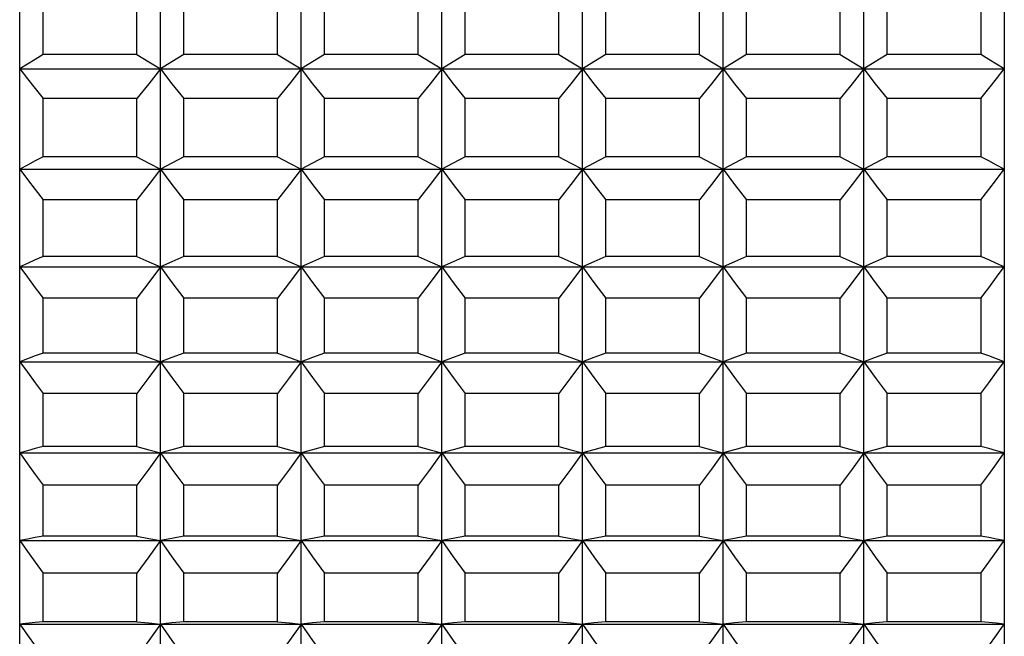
# Model space of a CAD drawing. Header units: millimetres. Extents: x -360 to -91, y -544 to -437.
# Tile 4 of 40: x -206 to -189, y -513 to -503. Entities that reach past the tile are written whole.
import ezdxf

# ---------------------------------------------------------------- set-up
doc = ezdxf.new("R2010")
doc.units = ezdxf.units.MM
doc.header["$LTSCALE"] = 16.335
doc.layers.get('0').update_dxf_attribs({"linetype": 'CONTINUOUS'})

msp = doc.modelspace()

# ---------------------------------------------------------------- linework, layer by layer
at = {"color": 7, "linetype": 'Continuous'}
for p, q in [((-205.829, -523.388), (-205.829, -464.994)), ((-203.429, -523.388), (-203.429, -464.994)), ((-201.029, -523.388), (-201.029, -464.994)), ((-198.629, -523.388), (-198.629, -464.994)), ((-196.229, -523.388), (-196.229, -464.994)), ((-193.829, -523.388), (-193.829, -464.994)), ((-191.429, -523.388), (-191.429, -464.994)), ((-189.029, -464.994), (-189.029, -523.388)), ((-205.429, -503.546), (-205.429, -502.53)), ((-203.829, -503.546), (-203.829, -502.53)), ((-203.029, -503.546), (-203.029, -502.53)), ((-201.429, -503.546), (-201.429, -502.53)), ((-200.629, -503.546), (-200.629, -502.53)), ((-199.029, -503.546), (-199.029, -502.53)), ((-198.229, -503.546), (-198.229, -502.53)), ((-196.629, -503.546), (-196.629, -502.53)), ((-195.829, -503.546), (-195.829, -502.53)), ((-194.229, -503.546), (-194.229, -502.53)), ((-193.429, -503.546), (-193.429, -502.53)), ((-191.829, -503.546), (-191.829, -502.53)), ((-191.029, -503.546), (-191.029, -502.53)), ((-189.429, -502.53), (-189.429, -503.546)), ((-203.829, -503.546), (-205.429, -503.546)), ((-201.429, -503.546), (-203.029, -503.546)), ((-199.029, -503.546), (-200.629, -503.546)), ((-196.629, -503.546), (-198.229, -503.546)), ((-194.229, -503.546), (-195.829, -503.546)), ((-191.829, -503.546), (-193.429, -503.546)), ((-189.429, -503.546), (-191.029, -503.546)), ((-205.829, -503.791), (-189.029, -503.791)), ((-205.429, -505.291), (-205.429, -504.297)), ((-203.829, -504.297), (-205.429, -504.297)), ((-203.829, -505.291), (-203.829, -504.297)), ((-203.029, -505.291), (-203.029, -504.297)), ((-201.429, -504.297), (-203.029, -504.297)), ((-201.429, -505.291), (-201.429, -504.297)), ((-200.629, -505.291), (-200.629, -504.297)), ((-199.029, -504.297), (-200.629, -504.297)), ((-199.029, -505.291), (-199.029, -504.297)), ((-196.629, -504.297), (-198.229, -504.297)), ((-198.229, -505.291), (-198.229, -504.297)), ((-196.629, -505.291), (-196.629, -504.297)), ((-194.229, -504.297), (-195.829, -504.297)), ((-195.829, -505.291), (-195.829, -504.297)), ((-194.229, -505.291), (-194.229, -504.297)), ((-191.829, -504.297), (-193.429, -504.297)), ((-193.429, -505.291), (-193.429, -504.297)), ((-191.829, -505.291), (-191.829, -504.297)), ((-189.429, -504.297), (-191.029, -504.297)), ((-191.029, -505.291), (-191.029, -504.297)), ((-189.429, -504.297), (-189.429, -505.291)), ((-203.829, -505.291), (-205.429, -505.291)), ((-201.429, -505.291), (-203.029, -505.291)), ((-199.029, -505.291), (-200.629, -505.291)), ((-196.629, -505.291), (-198.229, -505.291)), ((-194.229, -505.291), (-195.829, -505.291)), ((-191.829, -505.291), (-193.429, -505.291)), ((-189.429, -505.291), (-191.029, -505.291)), ((-205.829, -505.503), (-189.029, -505.503)), ((-205.429, -506.992), (-205.429, -506.024)), ((-203.829, -506.024), (-205.429, -506.024)), ((-203.829, -506.992), (-203.829, -506.024)), ((-203.029, -506.992), (-203.029, -506.024)), ((-201.429, -506.024), (-203.029, -506.024)), ((-201.429, -506.992), (-201.429, -506.024)), ((-200.629, -506.992), (-200.629, -506.024)), ((-199.029, -506.024), (-200.629, -506.024)), ((-199.029, -506.992), (-199.029, -506.024)), ((-196.629, -506.024), (-198.229, -506.024)), ((-198.229, -506.992), (-198.229, -506.024)), ((-196.629, -506.992), (-196.629, -506.024)), ((-194.229, -506.024), (-195.829, -506.024)), ((-195.829, -506.992), (-195.829, -506.024)), ((-194.229, -506.992), (-194.229, -506.024)), ((-191.829, -506.024), (-193.429, -506.024)), ((-193.429, -506.992), (-193.429, -506.024)), ((-191.829, -506.992), (-191.829, -506.024)), ((-189.429, -506.024), (-191.029, -506.024)), ((-191.029, -506.992), (-191.029, -506.024)), ((-189.429, -506.024), (-189.429, -506.992)), ((-203.829, -506.992), (-205.429, -506.992)), ((-201.429, -506.992), (-203.029, -506.992)), ((-199.029, -506.992), (-200.629, -506.992)), ((-196.629, -506.992), (-198.229, -506.992)), ((-194.229, -506.992), (-195.829, -506.992)), ((-191.829, -506.992), (-193.429, -506.992)), ((-189.429, -506.992), (-191.029, -506.992)), ((-205.829, -507.171), (-189.029, -507.171)), ((-205.429, -508.643), (-205.429, -507.704)), ((-203.829, -507.704), (-205.429, -507.704)), ((-203.829, -508.643), (-203.829, -507.704)), ((-203.029, -508.643), (-203.029, -507.704)), ((-201.429, -507.704), (-203.029, -507.704)), ((-201.429, -508.643), (-201.429, -507.704)), ((-200.629, -508.643), (-200.629, -507.704)), ((-199.029, -507.704), (-200.629, -507.704)), ((-199.029, -508.643), (-199.029, -507.704)), ((-196.629, -507.704), (-198.229, -507.704)), ((-198.229, -508.643), (-198.229, -507.704)), ((-196.629, -508.643), (-196.629, -507.704)), ((-194.229, -507.704), (-195.829, -507.704)), ((-195.829, -508.643), (-195.829, -507.704)), ((-194.229, -508.643), (-194.229, -507.704)), ((-191.829, -507.704), (-193.429, -507.704)), ((-193.429, -508.643), (-193.429, -507.704)), ((-191.829, -508.643), (-191.829, -507.704)), ((-189.429, -507.704), (-191.029, -507.704)), ((-191.029, -508.643), (-191.029, -507.704)), ((-189.429, -507.704), (-189.429, -508.643)), ((-203.829, -508.643), (-205.429, -508.643)), ((-201.429, -508.643), (-203.029, -508.643)), ((-199.029, -508.643), (-200.629, -508.643)), ((-196.629, -508.643), (-198.229, -508.643)), ((-194.229, -508.643), (-195.829, -508.643)), ((-191.829, -508.643), (-193.429, -508.643)), ((-189.429, -508.643), (-191.029, -508.643)), ((-205.829, -508.788), (-189.029, -508.788)), ((-205.429, -510.236), (-205.429, -509.331)), ((-203.829, -509.331), (-205.429, -509.331)), ((-203.829, -510.236), (-203.829, -509.331)), ((-201.429, -509.331), (-203.029, -509.331)), ((-203.029, -510.236), (-203.029, -509.331)), ((-201.429, -510.236), (-201.429, -509.331)), ((-199.029, -509.331), (-200.629, -509.331)), ((-200.629, -510.236), (-200.629, -509.331)), ((-199.029, -510.236), (-199.029, -509.331)), ((-196.629, -509.331), (-198.229, -509.331)), ((-198.229, -510.236), (-198.229, -509.331)), ((-196.629, -510.236), (-196.629, -509.331)), ((-194.229, -509.331), (-195.829, -509.331)), ((-195.829, -510.236), (-195.829, -509.331)), ((-194.229, -510.236), (-194.229, -509.331)), ((-191.829, -509.331), (-193.429, -509.331)), ((-193.429, -510.236), (-193.429, -509.331)), ((-191.829, -510.236), (-191.829, -509.331)), ((-189.429, -509.331), (-191.029, -509.331)), ((-191.029, -510.236), (-191.029, -509.331)), ((-189.429, -509.331), (-189.429, -510.236)), ((-205.829, -510.347), (-189.029, -510.347)), ((-203.829, -510.236), (-205.429, -510.236)), ((-201.429, -510.236), (-203.029, -510.236)), ((-199.029, -510.236), (-200.629, -510.236)), ((-196.629, -510.236), (-198.229, -510.236)), ((-194.229, -510.236), (-195.829, -510.236)), ((-191.829, -510.236), (-193.429, -510.236)), ((-189.429, -510.236), (-191.029, -510.236)), ((-205.429, -511.766), (-205.429, -510.898)), ((-203.829, -510.898), (-205.429, -510.898)), ((-203.829, -511.766), (-203.829, -510.898)), ((-201.429, -510.898), (-203.029, -510.898)), ((-203.029, -511.766), (-203.029, -510.898)), ((-201.429, -511.766), (-201.429, -510.898)), ((-199.029, -510.898), (-200.629, -510.898)), ((-200.629, -511.766), (-200.629, -510.898)), ((-199.029, -511.766), (-199.029, -510.898)), ((-196.629, -510.898), (-198.229, -510.898)), ((-198.229, -511.766), (-198.229, -510.898)), ((-196.629, -511.766), (-196.629, -510.898)), ((-194.229, -510.898), (-195.829, -510.898)), ((-195.829, -511.766), (-195.829, -510.898)), ((-194.229, -511.766), (-194.229, -510.898)), ((-191.829, -510.898), (-193.429, -510.898)), ((-193.429, -511.766), (-193.429, -510.898)), ((-191.829, -511.766), (-191.829, -510.898)), ((-189.429, -510.898), (-191.029, -510.898)), ((-191.029, -511.766), (-191.029, -510.898)), ((-189.429, -510.898), (-189.429, -511.766)), ((-205.829, -511.842), (-189.029, -511.842)), ((-203.829, -511.766), (-205.429, -511.766)), ((-201.429, -511.766), (-203.029, -511.766)), ((-199.029, -511.766), (-200.629, -511.766)), ((-196.629, -511.766), (-198.229, -511.766)), ((-194.229, -511.766), (-195.829, -511.766)), ((-191.829, -511.766), (-193.429, -511.766)), ((-189.429, -511.766), (-191.029, -511.766)), ((-205.429, -513.227), (-205.429, -512.399)), ((-203.829, -512.399), (-205.429, -512.399)), ((-203.829, -513.227), (-203.829, -512.399)), ((-201.429, -512.399), (-203.029, -512.399)), ((-203.029, -513.227), (-203.029, -512.399)), ((-201.429, -513.227), (-201.429, -512.399)), ((-199.029, -512.399), (-200.629, -512.399)), ((-200.629, -513.227), (-200.629, -512.399)), ((-199.029, -513.227), (-199.029, -512.399)), ((-196.629, -512.399), (-198.229, -512.399)), ((-198.229, -513.227), (-198.229, -512.399)), ((-196.629, -513.227), (-196.629, -512.399)), ((-194.229, -512.399), (-195.829, -512.399)), ((-195.829, -513.227), (-195.829, -512.399)), ((-194.229, -513.227), (-194.229, -512.399)), ((-191.829, -512.399), (-193.429, -512.399)), ((-193.429, -513.227), (-193.429, -512.399)), ((-191.829, -513.227), (-191.829, -512.399)), ((-189.429, -512.399), (-191.029, -512.399)), ((-191.029, -513.227), (-191.029, -512.399)), ((-189.429, -512.399), (-189.429, -513.227)), ((-203.829, -513.227), (-205.429, -513.227)), ((-201.429, -513.227), (-203.029, -513.227)), ((-199.029, -513.227), (-200.629, -513.227)), ((-196.629, -513.227), (-198.229, -513.227)), ((-194.229, -513.227), (-195.829, -513.227)), ((-191.829, -513.227), (-193.429, -513.227)), ((-189.429, -513.227), (-191.029, -513.227)), ((-205.829, -513.268), (-189.029, -513.268))]:
    msp.add_line(p, q, dxfattribs=at)
for points in [[(-205.429, -503.546), (-205.564, -503.628), (-205.697, -503.71), (-205.829, -503.791)], [(-203.829, -503.546), (-203.628, -503.669), (-203.429, -503.791)], [(-203.029, -503.546), (-203.231, -503.669), (-203.429, -503.791)], [(-201.429, -503.546), (-201.228, -503.669), (-201.029, -503.791)], [(-200.629, -503.546), (-200.831, -503.669), (-201.029, -503.791)], [(-199.029, -503.546), (-198.828, -503.669), (-198.629, -503.791)], [(-198.229, -503.546), (-198.431, -503.669), (-198.629, -503.791)], [(-196.629, -503.546), (-196.428, -503.669), (-196.229, -503.791)], [(-195.829, -503.546), (-196.031, -503.669), (-196.229, -503.791)], [(-194.229, -503.546), (-194.028, -503.669), (-193.829, -503.791)], [(-193.429, -503.546), (-193.631, -503.669), (-193.829, -503.791)], [(-191.829, -503.546), (-191.628, -503.669), (-191.429, -503.791)], [(-191.029, -503.546), (-191.231, -503.669), (-191.429, -503.791)], [(-189.029, -503.791), (-189.161, -503.71), (-189.295, -503.628), (-189.429, -503.546)], [(-205.829, -503.791), (-205.697, -503.959), (-205.564, -504.127), (-205.429, -504.297)], [(-203.429, -503.791), (-203.628, -504.043), (-203.829, -504.297)], [(-203.429, -503.791), (-203.231, -504.043), (-203.029, -504.297)], [(-201.029, -503.791), (-201.228, -504.043), (-201.429, -504.297)], [(-201.029, -503.791), (-200.831, -504.043), (-200.629, -504.297)], [(-198.629, -503.791), (-198.828, -504.043), (-199.029, -504.297)], [(-198.629, -503.791), (-198.431, -504.043), (-198.229, -504.297)], [(-196.229, -503.791), (-196.428, -504.043), (-196.629, -504.297)], [(-196.229, -503.791), (-196.031, -504.043), (-195.829, -504.297)], [(-193.829, -503.791), (-194.028, -504.043), (-194.229, -504.297)], [(-193.829, -503.791), (-193.631, -504.043), (-193.429, -504.297)], [(-191.429, -503.791), (-191.628, -504.043), (-191.829, -504.297)], [(-191.429, -503.791), (-191.231, -504.043), (-191.029, -504.297)], [(-189.429, -504.297), (-189.295, -504.127), (-189.161, -503.959), (-189.029, -503.791)], [(-205.429, -505.291), (-205.564, -505.362), (-205.697, -505.433), (-205.829, -505.503)], [(-203.829, -505.291), (-203.628, -505.398), (-203.429, -505.503)], [(-203.029, -505.291), (-203.231, -505.398), (-203.429, -505.503)], [(-201.429, -505.291), (-201.228, -505.398), (-201.029, -505.503)], [(-200.629, -505.291), (-200.831, -505.398), (-201.029, -505.503)], [(-199.029, -505.291), (-198.828, -505.398), (-198.629, -505.503)], [(-198.229, -505.291), (-198.431, -505.398), (-198.629, -505.503)], [(-196.629, -505.291), (-196.428, -505.398), (-196.229, -505.503)], [(-195.829, -505.291), (-196.031, -505.398), (-196.229, -505.503)], [(-194.229, -505.291), (-194.028, -505.398), (-193.829, -505.503)], [(-193.429, -505.291), (-193.631, -505.398), (-193.829, -505.503)], [(-191.829, -505.291), (-191.628, -505.398), (-191.429, -505.503)], [(-191.029, -505.291), (-191.231, -505.398), (-191.429, -505.503)], [(-189.029, -505.503), (-189.161, -505.433), (-189.295, -505.362), (-189.429, -505.291)], [(-205.829, -505.503), (-205.697, -505.676), (-205.564, -505.849), (-205.429, -506.024)], [(-203.429, -505.503), (-203.628, -505.762), (-203.829, -506.024)], [(-203.429, -505.503), (-203.231, -505.762), (-203.029, -506.024)], [(-201.029, -505.503), (-201.228, -505.762), (-201.429, -506.024)], [(-201.029, -505.503), (-200.831, -505.762), (-200.629, -506.024)], [(-198.629, -505.503), (-198.828, -505.762), (-199.029, -506.024)], [(-198.629, -505.503), (-198.431, -505.762), (-198.229, -506.024)], [(-196.229, -505.503), (-196.428, -505.762), (-196.629, -506.024)], [(-196.229, -505.503), (-196.031, -505.762), (-195.829, -506.024)], [(-193.829, -505.503), (-194.028, -505.762), (-194.229, -506.024)], [(-193.829, -505.503), (-193.631, -505.762), (-193.429, -506.024)], [(-191.429, -505.503), (-191.628, -505.762), (-191.829, -506.024)], [(-191.429, -505.503), (-191.231, -505.762), (-191.029, -506.024)], [(-189.429, -506.024), (-189.295, -505.849), (-189.161, -505.676), (-189.029, -505.503)], [(-205.429, -506.992), (-205.564, -507.052), (-205.697, -507.112), (-205.829, -507.171)], [(-203.829, -506.992), (-203.628, -507.082), (-203.429, -507.171)], [(-203.029, -506.992), (-203.231, -507.082), (-203.429, -507.171)], [(-201.429, -506.992), (-201.228, -507.082), (-201.029, -507.171)], [(-200.629, -506.992), (-200.831, -507.082), (-201.029, -507.171)], [(-199.029, -506.992), (-198.828, -507.082), (-198.629, -507.171)], [(-198.229, -506.992), (-198.431, -507.082), (-198.629, -507.171)], [(-196.629, -506.992), (-196.428, -507.082), (-196.229, -507.171)], [(-195.829, -506.992), (-196.031, -507.082), (-196.229, -507.171)], [(-194.229, -506.992), (-194.028, -507.082), (-193.829, -507.171)], [(-193.429, -506.992), (-193.631, -507.082), (-193.829, -507.171)], [(-191.829, -506.992), (-191.628, -507.082), (-191.429, -507.171)], [(-191.029, -506.992), (-191.231, -507.082), (-191.429, -507.171)], [(-189.029, -507.171), (-189.161, -507.112), (-189.295, -507.052), (-189.429, -506.992)], [(-205.829, -507.171), (-205.697, -507.348), (-205.564, -507.525), (-205.429, -507.704)], [(-203.429, -507.171), (-203.628, -507.436), (-203.829, -507.704)], [(-203.429, -507.171), (-203.231, -507.436), (-203.029, -507.704)], [(-201.029, -507.171), (-201.228, -507.436), (-201.429, -507.704)], [(-201.029, -507.171), (-200.831, -507.436), (-200.629, -507.704)], [(-198.629, -507.171), (-198.828, -507.436), (-199.029, -507.704)], [(-198.629, -507.171), (-198.431, -507.436), (-198.229, -507.704)], [(-196.229, -507.171), (-196.428, -507.436), (-196.629, -507.704)], [(-196.229, -507.171), (-196.031, -507.436), (-195.829, -507.704)], [(-193.829, -507.171), (-194.028, -507.436), (-194.229, -507.704)], [(-193.829, -507.171), (-193.631, -507.436), (-193.429, -507.704)], [(-191.429, -507.171), (-191.628, -507.436), (-191.829, -507.704)], [(-191.429, -507.171), (-191.231, -507.436), (-191.029, -507.704)], [(-189.429, -507.704), (-189.295, -507.525), (-189.161, -507.348), (-189.029, -507.171)], [(-205.429, -508.643), (-205.564, -508.691), (-205.697, -508.74), (-205.829, -508.788)], [(-203.829, -508.643), (-203.628, -508.716), (-203.429, -508.788)], [(-203.029, -508.643), (-203.231, -508.716), (-203.429, -508.788)], [(-201.429, -508.643), (-201.228, -508.716), (-201.029, -508.788)], [(-200.629, -508.643), (-200.831, -508.716), (-201.029, -508.788)], [(-199.029, -508.643), (-198.828, -508.716), (-198.629, -508.788)], [(-198.229, -508.643), (-198.431, -508.716), (-198.629, -508.788)], [(-196.629, -508.643), (-196.428, -508.716), (-196.229, -508.788)], [(-195.829, -508.643), (-196.031, -508.716), (-196.229, -508.788)], [(-194.229, -508.643), (-194.028, -508.716), (-193.829, -508.788)], [(-193.429, -508.643), (-193.631, -508.716), (-193.829, -508.788)], [(-191.829, -508.643), (-191.628, -508.716), (-191.429, -508.788)], [(-191.029, -508.643), (-191.231, -508.716), (-191.429, -508.788)], [(-189.029, -508.788), (-189.161, -508.74), (-189.295, -508.691), (-189.429, -508.643)], [(-205.829, -508.788), (-205.697, -508.968), (-205.564, -509.149), (-205.429, -509.331)], [(-203.429, -508.788), (-203.628, -509.058), (-203.829, -509.331)], [(-203.429, -508.788), (-203.231, -509.058), (-203.029, -509.331)], [(-201.029, -508.788), (-201.228, -509.058), (-201.429, -509.331)], [(-201.029, -508.788), (-200.831, -509.058), (-200.629, -509.331)], [(-198.629, -508.788), (-198.828, -509.058), (-199.029, -509.331)], [(-198.629, -508.788), (-198.431, -509.058), (-198.229, -509.331)], [(-196.229, -508.788), (-196.428, -509.058), (-196.629, -509.331)], [(-196.229, -508.788), (-196.031, -509.058), (-195.829, -509.331)], [(-193.829, -508.788), (-194.028, -509.058), (-194.229, -509.331)], [(-193.829, -508.788), (-193.631, -509.058), (-193.429, -509.331)], [(-191.429, -508.788), (-191.628, -509.058), (-191.829, -509.331)], [(-191.429, -508.788), (-191.231, -509.058), (-191.029, -509.331)], [(-189.429, -509.331), (-189.295, -509.149), (-189.161, -508.968), (-189.029, -508.788)], [(-205.429, -510.236), (-205.564, -510.273), (-205.697, -510.31), (-205.829, -510.347)], [(-205.829, -510.347), (-205.697, -510.53), (-205.564, -510.713), (-205.429, -510.898)], [(-203.829, -510.236), (-203.628, -510.292), (-203.429, -510.347)], [(-203.429, -510.347), (-203.628, -510.621), (-203.829, -510.898)], [(-203.029, -510.236), (-203.231, -510.292), (-203.429, -510.347)], [(-203.429, -510.347), (-203.231, -510.621), (-203.029, -510.898)], [(-201.429, -510.236), (-201.228, -510.292), (-201.029, -510.347)], [(-201.029, -510.347), (-201.228, -510.621), (-201.429, -510.898)], [(-200.629, -510.236), (-200.831, -510.292), (-201.029, -510.347)], [(-201.029, -510.347), (-200.831, -510.621), (-200.629, -510.898)], [(-199.029, -510.236), (-198.828, -510.292), (-198.629, -510.347)], [(-198.629, -510.347), (-198.828, -510.621), (-199.029, -510.898)], [(-198.229, -510.236), (-198.431, -510.292), (-198.629, -510.347)], [(-198.629, -510.347), (-198.431, -510.621), (-198.229, -510.898)], [(-196.629, -510.236), (-196.428, -510.292), (-196.229, -510.347)], [(-196.229, -510.347), (-196.428, -510.621), (-196.629, -510.898)], [(-195.829, -510.236), (-196.031, -510.292), (-196.229, -510.347)], [(-196.229, -510.347), (-196.031, -510.621), (-195.829, -510.898)], [(-194.229, -510.236), (-194.028, -510.292), (-193.829, -510.347)], [(-193.829, -510.347), (-194.028, -510.621), (-194.229, -510.898)], [(-193.429, -510.236), (-193.631, -510.292), (-193.829, -510.347)], [(-193.829, -510.347), (-193.631, -510.621), (-193.429, -510.898)], [(-191.829, -510.236), (-191.628, -510.292), (-191.429, -510.347)], [(-191.429, -510.347), (-191.628, -510.621), (-191.829, -510.898)], [(-191.029, -510.236), (-191.231, -510.292), (-191.429, -510.347)], [(-191.429, -510.347), (-191.231, -510.621), (-191.029, -510.898)], [(-189.029, -510.347), (-189.161, -510.31), (-189.295, -510.273), (-189.429, -510.236)], [(-189.429, -510.898), (-189.295, -510.713), (-189.161, -510.53), (-189.029, -510.347)], [(-205.429, -511.766), (-205.564, -511.792), (-205.697, -511.817), (-205.829, -511.842)], [(-205.829, -511.842), (-205.697, -512.027), (-205.564, -512.212), (-205.429, -512.399)], [(-203.829, -511.766), (-203.628, -511.804), (-203.429, -511.842)], [(-203.429, -511.842), (-203.628, -512.119), (-203.829, -512.399)], [(-203.029, -511.766), (-203.231, -511.804), (-203.429, -511.842)], [(-203.429, -511.842), (-203.231, -512.119), (-203.029, -512.399)], [(-201.429, -511.766), (-201.228, -511.804), (-201.029, -511.842)], [(-201.029, -511.842), (-201.228, -512.119), (-201.429, -512.399)], [(-200.629, -511.766), (-200.831, -511.804), (-201.029, -511.842)], [(-201.029, -511.842), (-200.831, -512.119), (-200.629, -512.399)], [(-199.029, -511.766), (-198.828, -511.804), (-198.629, -511.842)], [(-198.629, -511.842), (-198.828, -512.119), (-199.029, -512.399)], [(-198.229, -511.766), (-198.431, -511.804), (-198.629, -511.842)], [(-198.629, -511.842), (-198.431, -512.119), (-198.229, -512.399)], [(-196.629, -511.766), (-196.428, -511.804), (-196.229, -511.842)], [(-196.229, -511.842), (-196.428, -512.119), (-196.629, -512.399)], [(-195.829, -511.766), (-196.031, -511.804), (-196.229, -511.842)], [(-196.229, -511.842), (-196.031, -512.119), (-195.829, -512.399)], [(-194.229, -511.766), (-194.028, -511.804), (-193.829, -511.842)], [(-193.829, -511.842), (-194.028, -512.119), (-194.229, -512.399)], [(-193.429, -511.766), (-193.631, -511.804), (-193.829, -511.842)], [(-193.829, -511.842), (-193.631, -512.119), (-193.429, -512.399)], [(-191.829, -511.766), (-191.628, -511.804), (-191.429, -511.842)], [(-191.429, -511.842), (-191.628, -512.119), (-191.829, -512.399)], [(-191.029, -511.766), (-191.231, -511.804), (-191.429, -511.842)], [(-191.429, -511.842), (-191.231, -512.119), (-191.029, -512.399)], [(-189.029, -511.842), (-189.161, -511.817), (-189.295, -511.792), (-189.429, -511.766)], [(-189.429, -512.399), (-189.295, -512.212), (-189.161, -512.027), (-189.029, -511.842)], [(-205.429, -513.227), (-205.564, -513.24), (-205.829, -513.268)], [(-203.829, -513.227), (-203.628, -513.247), (-203.429, -513.268)], [(-203.029, -513.227), (-203.231, -513.247), (-203.429, -513.268)], [(-201.429, -513.227), (-201.228, -513.247), (-201.029, -513.268)], [(-200.629, -513.227), (-200.831, -513.247), (-201.029, -513.268)], [(-199.029, -513.227), (-198.828, -513.247), (-198.629, -513.268)], [(-198.229, -513.227), (-198.431, -513.247), (-198.629, -513.268)], [(-196.629, -513.227), (-196.428, -513.247), (-196.229, -513.268)], [(-195.829, -513.227), (-196.031, -513.247), (-196.229, -513.268)], [(-194.229, -513.227), (-194.028, -513.247), (-193.829, -513.268)], [(-193.429, -513.227), (-193.631, -513.247), (-193.829, -513.268)], [(-191.829, -513.227), (-191.628, -513.247), (-191.429, -513.268)], [(-191.029, -513.227), (-191.231, -513.247), (-191.429, -513.268)], [(-189.029, -513.268), (-189.161, -513.254), (-189.429, -513.227)], [(-205.829, -513.268), (-205.697, -513.454), (-205.564, -513.64), (-205.429, -513.828)], [(-203.429, -513.268), (-203.628, -513.547), (-203.829, -513.828)], [(-203.429, -513.268), (-203.231, -513.547), (-203.029, -513.828)], [(-201.029, -513.268), (-201.228, -513.547), (-201.429, -513.828)], [(-201.029, -513.268), (-200.831, -513.547), (-200.629, -513.828)], [(-198.629, -513.268), (-198.828, -513.547), (-199.029, -513.828)], [(-198.629, -513.268), (-198.431, -513.547), (-198.229, -513.828)], [(-196.229, -513.268), (-196.428, -513.547), (-196.629, -513.828)], [(-196.229, -513.268), (-196.031, -513.547), (-195.829, -513.828)], [(-193.829, -513.268), (-194.028, -513.547), (-194.229, -513.828)], [(-193.829, -513.268), (-193.631, -513.547), (-193.429, -513.828)], [(-191.429, -513.268), (-191.628, -513.547), (-191.829, -513.828)], [(-191.429, -513.268), (-191.231, -513.547), (-191.029, -513.828)], [(-189.429, -513.828), (-189.295, -513.64), (-189.161, -513.454), (-189.029, -513.268)]]:
    msp.add_lwpolyline(points, dxfattribs=at)

doc.saveas('drawing.dxf')
